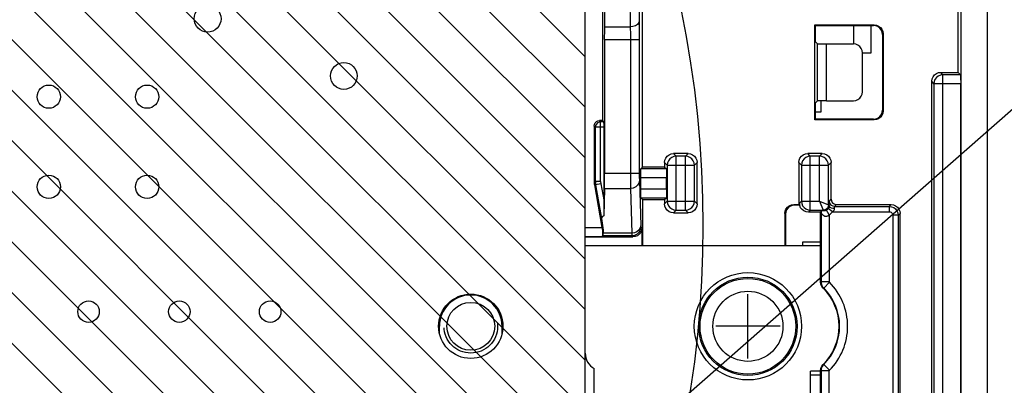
# Model space of a CAD drawing. Extents: x 35 to 410, y 33 to 287.
# Tile 61 of 65: x 293 to 320, y 202 to 212. Entities that reach past the tile are written whole.
import ezdxf

# ---------------------------------------------------------------- set-up
doc = ezdxf.new("R2010")
doc.units = 0
doc.header["$LTSCALE"] = 23.1
doc.linetypes.add('HIDDEN', pattern=[0.2, 0.1, -0.1])
doc.layers.get('0').update_dxf_attribs({"linetype": 'CONTINUOUS'})
for name, color, linetype in [('ALL_AXIS', 7, 'CONTINUOUS'), ('ALL_CURVE', 7, 'CONTINUOUS'), ('ALL_FEATURES', 7, 'CONTINUOUS'), ('ALL_NOTE', 7, 'CONTINUOUS'), ('DEFAULT_2', 8, 'HIDDEN'), ('OBSTRUCTIVE_DTM', 7, 'CONTINUOUS')]:
    doc.layers.add(name, color=color, linetype=linetype)

msp = doc.modelspace()

# ---------------------------------------------------------------- linework, layer by layer
at = {"color": 2, "linetype": 'CONTINUOUS'}
for p, q in [((270.845, 225.14), (304.845, 191.14)), ((272.26, 225.14), (306.26, 191.14)), ((273.674, 225.14), (307.674, 191.14)), ((275.088, 225.14), (308.601, 191.628)), ((276.502, 225.14), (308.601, 193.042)), ((277.916, 225.14), (308.601, 194.456)), ((279.331, 225.14), (308.601, 195.87)), ((280.745, 225.14), (308.601, 197.285)), ((282.159, 225.14), (308.601, 198.699)), ((283.573, 225.14), (308.601, 200.113)), ((284.987, 225.14), (308.601, 201.527)), ((286.402, 225.14), (308.601, 202.941)), ((287.816, 225.14), (308.601, 204.356)), ((289.23, 225.14), (308.601, 205.77)), ((290.644, 225.14), (308.601, 207.184)), ((292.059, 225.14), (308.601, 208.598)), ((293.473, 225.14), (308.601, 210.013)), ((294.887, 225.14), (308.601, 211.427))]:
    msp.add_line(p, q, dxfattribs=at)
at = {"color": 7, "linetype": 'CONTINUOUS'}
for p, q in [((308.601, 191.14), (308.601, 219.64)), ((316.101, 212.301), (316.101, 211.784)), ((316.601, 211.54), (316.601, 212.301)), ((316.35, 211.54), (316.601, 211.54)), ((315.201, 209.89), (315.201, 210.196)), ((315.04, 209.89), (315.201, 209.89))]:
    msp.add_line(p, q, dxfattribs=at)
at = {"color": 2, "linetype": 'CONTINUOUS'}
msp.add_circle((282.025, 206.702), 29.869, dxfattribs=at)
at = {"layer": 'ALL_AXIS', "color": 7, "linetype": 'CONTINUOUS'}
for p, q in [((308.601, 203.14), (308.601, 214.64)), ((308.851, 201.573), (308.851, 202.707))]:
    msp.add_line(p, q, dxfattribs=at)
for centre, radius in [((298.041, 212.49), 0.375), ((301.851, 210.89), 0.375), ((293.601, 210.31), 0.325), ((296.351, 210.31), 0.325), ((293.601, 207.79), 0.325), ((296.351, 207.79), 0.325), ((313.151, 203.89), 1.5), ((313.151, 203.89), 1.375), ((294.711, 204.3), 0.3), ((297.251, 204.3), 0.3), ((299.791, 204.3), 0.3), ((305.401, 203.89), 0.9)]:
    msp.add_circle(centre, radius, dxfattribs=at)
at = {"layer": 'ALL_AXIS', "color": 9, "linetype": 'CONTINUOUS'}
for radius in [1.338, 0.98]:
    msp.add_circle((313.151, 203.89), radius, dxfattribs=at)
at = {"layer": 'ALL_AXIS', "color": 7, "linetype": 'CONTINUOUS'}
msp.add_arc((309.101, 203.14), 0.5, 180, 240, dxfattribs=at)
at = {"layer": 'ALL_CURVE', "color": 40, "linetype": 'CONTINUOUS'}
for p, q in [((313.151, 202.99), (313.151, 204.79)), ((314.051, 203.89), (312.251, 203.89))]:
    msp.add_line(p, q, dxfattribs=at)
at = {"layer": 'ALL_FEATURES', "color": 7, "linetype": 'CONTINUOUS'}
for p, q in [((319.851, 166.39), (319.851, 228.739)), ((319.026, 210.99), (319.026, 215.99)), ((309.083, 215.675), (309.083, 209.64)), ((319.114, 188.89), (319.114, 214.24)), ((309.147, 212.26), (309.168, 213.495)), ((310.205, 208.344), (310.205, 213.64)), ((315.022, 212.319), (316.679, 212.319)), ((315.022, 209.662), (315.022, 212.319)), ((315.04, 212.301), (315.022, 212.319)), ((315.04, 212.301), (316.662, 212.301)), ((315.04, 211.845), (315.04, 212.301)), ((316.912, 212.052), (316.912, 209.929)), ((316.929, 212.069), (316.929, 209.912)), ((309.144, 211.91), (309.144, 208.173)), ((315.04, 211.845), (315.096, 211.788)), ((315.346, 211.784), (316.101, 211.784)), ((316.351, 210.447), (316.351, 211.534)), ((318.548, 210.99), (319.026, 210.99)), ((319.096, 210.92), (319.026, 210.99)), ((318.298, 199.49), (318.298, 210.74)), ((319.101, 192.215), (319.101, 210.67)), ((315.04, 210.136), (315.096, 210.192)), ((315.04, 209.679), (315.04, 210.136)), ((315.346, 210.197), (316.101, 210.197)), ((309.083, 209.64), (309.001, 209.64)), ((309.083, 209.64), (309.116, 209.608)), ((315.04, 209.679), (315.022, 209.662)), ((316.679, 209.662), (315.022, 209.662)), ((316.662, 209.679), (315.04, 209.679)), ((308.851, 209.49), (308.851, 207.934)), ((309.118, 209.458), (309.118, 207.271)), ((311.479, 208.719), (311.072, 208.719)), ((315.229, 208.719), (314.822, 208.719)), ((310.822, 208.469), (310.822, 208.344)), ((311.729, 207.312), (311.729, 208.469)), ((314.572, 208.469), (314.572, 207.294)), ((315.479, 207.444), (315.479, 208.469)), ((310.205, 208.344), (310.156, 208.295)), ((310.822, 208.344), (310.205, 208.344)), ((310.822, 208.344), (310.871, 208.295)), ((310.152, 207.736), (310.152, 208.045)), ((310.875, 207.736), (310.875, 208.045)), ((308.858, 207.847), (309.069, 206.65)), ((309.14, 207.745), (309.118, 206.977)), ((310.205, 207.437), (310.156, 207.486)), ((310.205, 207.437), (310.822, 207.437)), ((310.205, 207.437), (310.205, 206.14)), ((310.822, 207.437), (310.871, 207.486)), ((310.822, 207.437), (310.822, 207.312)), ((309.118, 207.271), (309.118, 207.081)), ((309.118, 207.081), (309.118, 206.977)), ((311.072, 207.062), (311.479, 207.062)), ((314.431, 207.294), (314.572, 207.294)), ((314.592, 207.274), (314.451, 207.274)), ((314.572, 207.294), (314.592, 207.274)), ((314.592, 207.332), (314.592, 207.274)), ((315.167, 207.082), (314.842, 207.082)), ((315.167, 207.082), (315.196, 207.11)), ((315.167, 207.082), (315.167, 206.256)), ((315.196, 207.084), (315.197, 207.076)), ((315.197, 207.076), (315.197, 207.072)), ((315.629, 207.294), (317.154, 207.294)), ((309.058, 206.902), (309.106, 206.574)), ((314.181, 207.044), (314.181, 206.14)), ((314.201, 207.024), (314.201, 206.14)), ((317.404, 201.737), (317.404, 207.044)), ((309.083, 206.572), (309.106, 206.574)), ((309.106, 206.574), (309.104, 206.492)), ((310.184, 206.64), (310.184, 206.14)), ((308.601, 206.39), (309.934, 206.39)), ((309.099, 206.42), (309.079, 206.4)), ((314.685, 206.256), (315.167, 206.256)), ((314.685, 206.14), (314.685, 206.256)), ((315.167, 206.256), (315.183, 206.24)), ((315.183, 205.133), (315.183, 206.24)), ((315.183, 206.14), (308.601, 206.14)), ((304.526, 203.683), (304.526, 203.89)), ((306.276, 203.683), (306.276, 203.89)), ((315.183, 202.64), (314.901, 202.64)), ((314.901, 201.64), (314.901, 202.64)), ((315.167, 202.525), (314.901, 202.525)), ((315.167, 202.525), (315.183, 202.54)), ((315.167, 202.525), (315.167, 201.657)), ((315.183, 202.54), (315.183, 202.648))]:
    msp.add_line(p, q, dxfattribs=at)
at = {"layer": 'ALL_FEATURES', "color": 9, "linetype": 'CONTINUOUS'}
for p, q in [((310.089, 213.67), (310.11, 212.435)), ((309.839, 213.495), (309.86, 212.26)), ((316.662, 212.301), (316.679, 212.319)), ((309.147, 212.26), (309.86, 212.26)), ((316.912, 212.052), (316.929, 212.069)), ((309.144, 211.91), (310.114, 211.91)), ((309.864, 211.91), (309.864, 208.173)), ((310.114, 211.91), (310.114, 208.173)), ((315.096, 210.192), (315.096, 211.788)), ((315.346, 210.197), (315.346, 211.784)), ((318.598, 210.92), (318.548, 210.99)), ((319.096, 210.92), (318.598, 210.92)), ((318.598, 199.42), (318.598, 210.92)), ((318.348, 210.67), (318.298, 210.74)), ((319.101, 210.67), (318.348, 210.67)), ((318.348, 210.67), (318.348, 199.42)), ((316.912, 209.929), (316.929, 209.912)), ((309.033, 209.608), (309.001, 209.64)), ((309.116, 209.608), (309.033, 209.608)), ((309.033, 207.937), (309.033, 209.608)), ((316.662, 209.679), (316.679, 209.662)), ((308.883, 209.458), (308.851, 209.49)), ((309.118, 209.458), (308.883, 209.458)), ((308.883, 209.458), (308.883, 207.937)), ((311.146, 208.645), (311.072, 208.719)), ((311.405, 208.645), (311.479, 208.719)), ((314.896, 208.645), (314.822, 208.719)), ((315.155, 208.645), (315.229, 208.719)), ((310.896, 208.395), (310.822, 208.469)), ((311.405, 208.645), (311.146, 208.645)), ((311.146, 207.136), (311.146, 208.645)), ((311.405, 207.136), (311.405, 208.645)), ((311.655, 208.395), (311.729, 208.469)), ((314.646, 208.395), (314.572, 208.469)), ((315.155, 208.645), (314.896, 208.645)), ((314.896, 207.136), (314.896, 208.645)), ((315.155, 207.386), (315.155, 208.645)), ((315.405, 208.395), (315.479, 208.469)), ((309.144, 208.173), (310.114, 208.173)), ((310.871, 208.295), (310.156, 208.295)), ((310.896, 208.395), (311.655, 208.395)), ((310.896, 208.395), (310.896, 207.386)), ((311.655, 207.386), (311.655, 208.395)), ((314.646, 208.395), (315.405, 208.395)), ((314.646, 208.395), (314.646, 207.386)), ((315.405, 207.286), (315.405, 208.395)), ((308.883, 207.937), (308.851, 207.934)), ((309.033, 207.937), (308.883, 207.937)), ((310.116, 207.959), (310.152, 206.706)), ((310.875, 208.045), (310.152, 208.045)), ((308.891, 207.85), (308.858, 207.847)), ((309.038, 207.876), (308.891, 207.85)), ((308.891, 207.85), (309.058, 206.902)), ((309.038, 207.876), (309.118, 207.423)), ((309.14, 207.745), (309.866, 207.745)), ((309.866, 207.745), (309.902, 206.492)), ((310.152, 207.736), (310.875, 207.736)), ((310.156, 207.486), (310.871, 207.486)), ((310.896, 207.386), (310.822, 207.312)), ((310.896, 207.386), (311.655, 207.386)), ((311.655, 207.386), (311.729, 207.312)), ((314.646, 207.386), (314.592, 207.332)), ((314.646, 207.386), (315.155, 207.386)), ((315.155, 207.386), (315.405, 207.286)), ((315.155, 207.386), (315.255, 207.136)), ((315.429, 207.393), (315.479, 207.444)), ((311.146, 207.136), (311.072, 207.062)), ((311.146, 207.136), (311.405, 207.136)), ((311.405, 207.136), (311.479, 207.062)), ((314.451, 207.274), (314.431, 207.294)), ((314.896, 207.136), (314.842, 207.082)), ((314.896, 207.136), (315.255, 207.136)), ((315.197, 207.072), (315.197, 205.138)), ((315.255, 207.136), (315.274, 207.117)), ((315.422, 207.007), (315.348, 207.137)), ((315.517, 207.093), (315.395, 207.18)), ((315.405, 207.286), (315.424, 207.267)), ((315.517, 207.093), (317.103, 207.093)), ((315.579, 207.243), (315.629, 207.294)), ((315.579, 207.243), (317.103, 207.243)), ((317.103, 207.243), (317.154, 207.294)), ((317.103, 207.243), (317.103, 207.093)), ((314.201, 207.024), (314.181, 207.044)), ((315.422, 207.007), (315.422, 205.138)), ((317.353, 206.993), (317.203, 206.993)), ((317.203, 206.993), (317.203, 201.788)), ((317.353, 206.993), (317.404, 207.044)), ((317.353, 206.993), (317.353, 201.788)), ((308.601, 206.65), (309.069, 206.65)), ((310.154, 206.67), (310.184, 206.64)), ((308.601, 206.4), (309.079, 206.4)), ((309.904, 206.42), (309.099, 206.42)), ((309.902, 206.492), (309.104, 206.492)), ((309.904, 206.42), (309.934, 206.39)), ((315.183, 205.133), (315.197, 205.138)), ((315.422, 205.138), (315.197, 205.138)), ((315.257, 204.955), (315.27, 204.961)), ((315.429, 205.121), (315.27, 204.961)), ((315.27, 202.819), (315.257, 202.826)), ((315.429, 202.66), (315.27, 202.819)), ((315.197, 202.642), (315.183, 202.648)), ((315.422, 202.642), (315.197, 202.642)), ((315.197, 202.642), (315.197, 201.686)), ((315.422, 201.538), (315.422, 202.642))]:
    msp.add_line(p, q, dxfattribs=at)
for points in [[(310.11, 212.435), (310.097, 212.382), (310.061, 212.333), (310.006, 212.294), (309.937, 212.269), (309.86, 212.26)], [(310.11, 212.435), (310.111, 212.332), (310.113, 212.212), (310.113, 212.07), (310.114, 211.91)], [(309.86, 212.26), (309.861, 212.191), (309.863, 212.111), (309.863, 212.016), (309.864, 211.91)], [(318.598, 210.92), (318.533, 210.911), (318.473, 210.886), (318.421, 210.846), (318.381, 210.795), (318.356, 210.734), (318.348, 210.67)], [(309.033, 209.608), (308.987, 209.601), (308.945, 209.579), (308.912, 209.546), (308.89, 209.504), (308.883, 209.458)], [(311.146, 208.645), (311.082, 208.636), (311.021, 208.611), (310.97, 208.571), (310.93, 208.52), (310.905, 208.459), (310.896, 208.395)], [(311.655, 208.395), (311.646, 208.459), (311.621, 208.52), (311.582, 208.571), (311.53, 208.611), (311.47, 208.636), (311.405, 208.645)], [(314.896, 208.645), (314.832, 208.636), (314.771, 208.611), (314.72, 208.571), (314.68, 208.52), (314.655, 208.459), (314.646, 208.395)], [(315.405, 208.395), (315.396, 208.459), (315.371, 208.52), (315.332, 208.571), (315.28, 208.611), (315.22, 208.636), (315.155, 208.645)], [(309.864, 208.173), (309.864, 208.073), (309.864, 207.978), (309.864, 207.889), (309.865, 207.81), (309.866, 207.745)], [(310.114, 208.173), (310.114, 208.123), (310.114, 208.076), (310.114, 208.031), (310.115, 207.992), (310.116, 207.959)], [(308.883, 207.937), (308.884, 207.91), (308.886, 207.881), (308.891, 207.85)], [(309.033, 207.937), (309.033, 207.918), (309.035, 207.898), (309.038, 207.876)], [(310.116, 207.959), (310.103, 207.893), (310.067, 207.834), (310.012, 207.786), (309.943, 207.756), (309.866, 207.745)], [(310.896, 207.386), (310.905, 207.321), (310.93, 207.261), (310.97, 207.209), (311.021, 207.17), (311.082, 207.145), (311.146, 207.136)], [(311.405, 207.136), (311.47, 207.145), (311.53, 207.17), (311.582, 207.209), (311.621, 207.261), (311.646, 207.321), (311.655, 207.386)], [(314.646, 207.386), (314.655, 207.321), (314.68, 207.261), (314.72, 207.209), (314.771, 207.17), (314.832, 207.145), (314.896, 207.136)], [(315.424, 207.267), (315.425, 207.316), (315.426, 207.355), (315.427, 207.382), (315.429, 207.393)], [(315.579, 207.243), (315.532, 207.25), (315.49, 207.272), (315.457, 207.305), (315.436, 207.347), (315.429, 207.393)], [(315.197, 207.072), (315.2, 207.065), (315.21, 207.048)], [(315.405, 207.286), (315.398, 207.24), (315.376, 207.198), (315.343, 207.165), (315.301, 207.143), (315.255, 207.136)], [(315.395, 207.18), (315.385, 207.168), (315.374, 207.156), (315.361, 207.146), (315.348, 207.137)], [(315.424, 207.267), (315.422, 207.245), (315.417, 207.223), (315.408, 207.201), (315.395, 207.18)], [(315.422, 207.007), (315.449, 207.025), (315.474, 207.045), (315.497, 207.068), (315.517, 207.093)], [(315.574, 207.18), (315.528, 207.184), (315.487, 207.197), (315.454, 207.216), (315.432, 207.24), (315.424, 207.267)], [(315.517, 207.093), (315.542, 207.114), (315.56, 207.136), (315.571, 207.158), (315.574, 207.18)], [(315.574, 207.18), (315.575, 207.205), (315.576, 207.224), (315.577, 207.238), (315.579, 207.243)], [(317.103, 207.243), (317.169, 207.234), (317.228, 207.209), (317.279, 207.171), (317.318, 207.122), (317.343, 207.062), (317.353, 206.993)], [(317.103, 207.093), (317.13, 207.089), (317.153, 207.08), (317.174, 207.064), (317.189, 207.044), (317.199, 207.021), (317.203, 206.993)], [(315.21, 207.048), (315.226, 207.026), (315.246, 207.003), (315.27, 206.986), (315.296, 206.973), (315.325, 206.967), (315.355, 206.97), (315.388, 206.982), (315.422, 207.007)], [(310.152, 206.706), (310.139, 206.64), (310.104, 206.581), (310.048, 206.533), (309.979, 206.503), (309.902, 206.492)], [(310.154, 206.67), (310.142, 206.593), (310.107, 206.523), (310.051, 206.468), (309.982, 206.433), (309.904, 206.42)], [(310.152, 206.706), (310.153, 206.688), (310.154, 206.675), (310.154, 206.67)], [(309.902, 206.492), (309.903, 206.455), (309.904, 206.43), (309.904, 206.42)], [(315.197, 205.138), (315.199, 205.105), (315.206, 205.071), (315.219, 205.035), (315.24, 204.998), (315.27, 204.961)], [(315.422, 205.138), (315.422, 205.135), (315.423, 205.132), (315.424, 205.128), (315.426, 205.124), (315.429, 205.121)], [(315.27, 202.819), (315.248, 202.794), (315.228, 202.764), (315.212, 202.729), (315.201, 202.689), (315.197, 202.642)], [(315.429, 202.66), (315.427, 202.658), (315.425, 202.655), (315.423, 202.651), (315.422, 202.647), (315.422, 202.642)]]:
    msp.add_lwpolyline(points, dxfattribs=at)
at = {"layer": 'ALL_FEATURES', "color": 7, "linetype": 'CONTINUOUS'}
for points in [[(316.912, 212.052), (316.903, 212.116), (316.878, 212.177), (316.839, 212.228), (316.787, 212.268), (316.726, 212.293), (316.662, 212.301)], [(316.679, 212.319), (316.744, 212.31), (316.804, 212.285), (316.856, 212.246), (316.896, 212.194), (316.921, 212.134), (316.929, 212.069)], [(309.144, 211.91), (309.144, 212.006), (309.145, 212.099), (309.146, 212.185), (309.147, 212.26)], [(315.096, 211.788), (315.106, 211.787), (315.131, 211.786), (315.171, 211.785), (315.223, 211.785), (315.282, 211.784), (315.346, 211.784)], [(316.351, 211.534), (316.342, 211.599), (316.317, 211.659), (316.277, 211.711), (316.226, 211.751), (316.165, 211.775), (316.101, 211.784)], [(318.298, 210.74), (318.307, 210.805), (318.332, 210.865), (318.371, 210.917), (318.423, 210.957), (318.483, 210.982), (318.548, 210.99)], [(319.096, 210.92), (319.097, 210.91), (319.099, 210.885), (319.099, 210.845), (319.1, 210.793), (319.101, 210.734), (319.101, 210.67)], [(316.101, 210.197), (316.165, 210.205), (316.226, 210.23), (316.277, 210.27), (316.317, 210.322), (316.342, 210.382), (316.351, 210.447)], [(315.346, 210.197), (315.282, 210.197), (315.223, 210.196), (315.171, 210.195), (315.131, 210.195), (315.106, 210.194), (315.096, 210.192)], [(316.662, 209.679), (316.726, 209.688), (316.787, 209.713), (316.839, 209.752), (316.878, 209.804), (316.903, 209.865), (316.912, 209.929)], [(316.929, 209.912), (316.921, 209.847), (316.896, 209.787), (316.856, 209.735), (316.804, 209.695), (316.744, 209.67), (316.679, 209.662)], [(308.851, 209.49), (308.858, 209.537), (308.879, 209.579), (308.912, 209.612), (308.954, 209.633), (309.001, 209.64)], [(309.116, 209.608), (309.116, 209.6), (309.117, 209.578), (309.118, 209.545), (309.118, 209.504), (309.118, 209.458)], [(310.822, 208.469), (310.831, 208.534), (310.856, 208.594), (310.895, 208.646), (310.947, 208.685), (311.007, 208.71), (311.072, 208.719)], [(311.479, 208.719), (311.544, 208.71), (311.604, 208.685), (311.656, 208.646), (311.696, 208.594), (311.721, 208.534), (311.729, 208.469)], [(314.572, 208.469), (314.581, 208.534), (314.606, 208.594), (314.645, 208.646), (314.697, 208.685), (314.757, 208.71), (314.822, 208.719)], [(315.229, 208.719), (315.294, 208.71), (315.354, 208.685), (315.406, 208.646), (315.446, 208.594), (315.471, 208.534), (315.479, 208.469)], [(309.14, 207.745), (309.141, 207.806), (309.143, 207.884), (309.144, 207.973), (309.144, 208.071), (309.144, 208.173)], [(310.152, 208.045), (310.152, 208.109), (310.153, 208.169), (310.153, 208.22), (310.154, 208.26), (310.155, 208.286), (310.156, 208.295)], [(310.871, 208.295), (310.872, 208.286), (310.873, 208.26), (310.874, 208.22), (310.875, 208.169), (310.875, 208.109), (310.875, 208.045)], [(308.851, 207.934), (308.851, 207.911), (308.853, 207.891), (308.855, 207.87), (308.858, 207.847)], [(310.156, 207.486), (310.155, 207.495), (310.154, 207.521), (310.153, 207.561), (310.153, 207.612), (310.152, 207.672), (310.152, 207.736)], [(310.875, 207.736), (310.875, 207.672), (310.875, 207.612), (310.874, 207.561), (310.873, 207.521), (310.872, 207.495), (310.871, 207.486)], [(315.479, 207.444), (315.487, 207.397), (315.508, 207.355), (315.541, 207.322), (315.583, 207.301), (315.629, 207.294)], [(311.072, 207.062), (311.007, 207.07), (310.947, 207.095), (310.895, 207.135), (310.856, 207.187), (310.831, 207.247), (310.822, 207.312)], [(311.729, 207.312), (311.721, 207.247), (311.696, 207.187), (311.656, 207.135), (311.604, 207.095), (311.544, 207.07), (311.479, 207.062)], [(314.181, 207.044), (314.189, 207.108), (314.214, 207.169), (314.254, 207.22), (314.306, 207.26), (314.366, 207.285), (314.431, 207.294)], [(314.451, 207.274), (314.386, 207.265), (314.326, 207.24), (314.274, 207.2), (314.234, 207.149), (314.209, 207.088), (314.201, 207.024)], [(314.842, 207.082), (314.777, 207.09), (314.717, 207.115), (314.665, 207.155), (314.626, 207.207), (314.601, 207.267), (314.592, 207.332)], [(315.274, 207.117), (315.243, 207.116), (315.221, 207.114), (315.206, 207.113), (315.196, 207.112), (315.192, 207.111)], [(315.192, 207.111), (315.194, 207.102), (315.195, 207.093), (315.196, 207.084)], [(315.348, 207.137), (315.329, 207.128), (315.31, 207.122), (315.291, 207.118), (315.274, 207.117)], [(317.154, 207.294), (317.219, 207.285), (317.279, 207.26), (317.331, 207.22), (317.37, 207.169), (317.395, 207.108), (317.404, 207.044)], [(309.118, 206.977), (309.092, 206.964), (309.072, 206.947), (309.06, 206.926), (309.058, 206.902)], [(309.069, 206.65), (309.076, 206.61), (309.083, 206.572)], [(309.083, 206.572), (309.083, 206.516), (309.082, 206.468), (309.081, 206.432), (309.08, 206.409), (309.079, 206.4)], [(310.184, 206.64), (310.176, 206.576), (310.151, 206.515), (310.111, 206.464), (310.059, 206.424), (309.999, 206.399), (309.934, 206.39)], [(309.099, 206.42), (309.101, 206.429), (309.102, 206.453), (309.104, 206.492)], [(315.257, 204.955), (315.217, 205.007), (315.192, 205.068), (315.183, 205.133)], [(315.183, 202.648), (315.192, 202.713), (315.217, 202.774), (315.257, 202.826)]]:
    msp.add_lwpolyline(points, dxfattribs=at)
for centre, radius, start, end in [((314.201, 203.89), 1.5, 314.7734, 45.2266), ((305.401, 203.89), 0.875, 0, 180)]:
    msp.add_arc(centre, radius, start, end, dxfattribs=at)
at = {"layer": 'ALL_FEATURES', "color": 9, "linetype": 'CONTINUOUS'}
for radius in [1.514, 1.739]:
    msp.add_arc((314.201, 203.89), radius, 314.9577, 45.0423, dxfattribs=at)
at = {"layer": 'ALL_NOTE', "color": 2, "linetype": 'CONTINUOUS'}
msp.add_line((289.869, 183.055), (323.115, 212.217), dxfattribs=at)
at = {"layer": 'DEFAULT_2', "color": 8, "linetype": 'HIDDEN'}
msp.add_circle((305.401, 203.89), 0.75, dxfattribs=at)
at = {"layer": 'OBSTRUCTIVE_DTM', "color": 7, "linetype": 'CONTINUOUS'}
msp.add_circle((305.401, 203.89), 0.669, dxfattribs=at)

doc.saveas('drawing.dxf')
